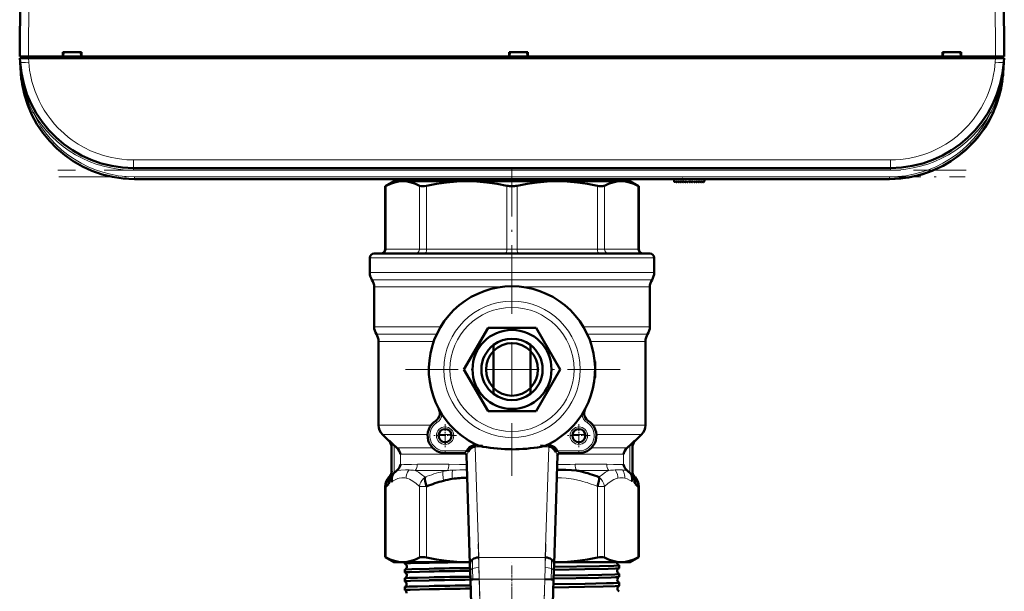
# Model space of a CAD drawing. Extents: x -1438 to 1837, y -1580 to 612.
# Tile 11 of 90: x 184 to 409, y -1447 to -1316. Entities that reach past the tile are written whole.
import ezdxf

# ---------------------------------------------------------------- set-up
doc = ezdxf.new("R2010")
doc.units = 0
doc.linetypes.add('DASHDOT', pattern=[18.5, 12, -3, 0.5, -3])

msp = doc.modelspace()

# ---------------------------------------------------------------- linework, layer by layer
at = {"color": 7, "lineweight": 50}
for p, q in [((184.29, -1324.61), (184.67, -1252.56)), ((408.91, -1252.56), (409.29, -1324.61)), ((184.32, -1325.01), (186.31, -1325.01)), ((184.38, -1325.93), (184.32, -1325.01)), ((184.59, -1324.61), (184.59, -1325.01)), ((184.59, -1324.61), (186.29, -1324.61)), ((186.29, -1324.61), (194.14, -1324.61)), ((407.27, -1325.01), (186.31, -1325.01)), ((194.14, -1324.61), (194.14, -1323.61)), ((194.14, -1323.61), (198.44, -1323.61)), ((194.14, -1324.61), (194.23, -1324.61)), ((194.19, -1324.61), (198.39, -1324.61)), ((194.29, -1323.61), (194.23, -1324.61)), ((194.23, -1324.61), (194.29, -1323.61)), ((198.35, -1324.61), (194.23, -1324.61)), ((198.29, -1323.61), (198.36, -1324.61)), ((198.36, -1324.61), (198.44, -1324.61)), ((198.44, -1323.61), (198.44, -1324.61)), ((198.44, -1324.61), (296.14, -1324.61)), ((296.14, -1324.61), (296.14, -1323.61)), ((296.14, -1323.61), (300.44, -1323.61)), ((296.14, -1324.61), (296.23, -1324.61)), ((296.19, -1324.61), (300.39, -1324.61)), ((296.29, -1323.61), (296.23, -1324.61)), ((296.23, -1324.61), (296.29, -1323.61)), ((300.35, -1324.61), (296.23, -1324.61)), ((300.29, -1323.61), (300.36, -1324.61)), ((300.36, -1324.61), (300.44, -1324.61)), ((300.44, -1323.61), (300.44, -1324.61)), ((300.44, -1324.61), (395.14, -1324.61)), ((395.14, -1324.61), (395.14, -1323.61)), ((395.14, -1323.61), (399.44, -1323.61)), ((395.14, -1324.61), (395.23, -1324.61)), ((395.19, -1324.61), (399.39, -1324.61)), ((395.29, -1323.61), (395.23, -1324.61)), ((395.29, -1323.61), (395.23, -1324.61)), ((399.35, -1324.61), (395.23, -1324.61)), ((399.29, -1323.61), (399.36, -1324.61)), ((399.36, -1324.61), (399.44, -1324.61)), ((399.44, -1323.61), (399.44, -1324.61)), ((399.44, -1324.61), (407.29, -1324.61)), ((407.27, -1325.01), (409.26, -1325.01)), ((407.29, -1324.61), (409.29, -1324.61)), ((407.3, -1324.61), (408.99, -1324.61)), ((408.99, -1325.01), (408.99, -1324.61)), ((409.26, -1325.01), (409.2, -1325.93)), ((184.56, -1328.43), (184.38, -1325.95)), ((409.2, -1325.93), (409.02, -1328.43)), ((407.41, -1335.79), (407.41, -1335.79)), ((407.41, -1335.79), (407.41, -1335.8)), ((406.13, -1338.65), (406.28, -1338.37)), ((406.13, -1338.65), (406.18, -1338.57)), ((399.22, -1347.01), (399.28, -1346.95)), ((399.22, -1347.01), (399.22, -1347)), ((399.36, -1346.89), (399.23, -1346.99)), ((399.42, -1346.84), (399.43, -1346.83)), ((400.8, -1345.65), (400.82, -1345.63)), ((383.26, -1350.11), (210.32, -1350.11)), ((383.09, -1352.61), (210.49, -1352.61)), ((212.89, -1352.61), (223.09, -1352.61)), ((223.09, -1352.61), (283.09, -1352.61)), ((269.79, -1353.11), (267.81, -1354.25)), ((268.04, -1354.14), (267.81, -1354.25)), ((267.81, -1354.25), (267.81, -1368.61)), ((271.85, -1353.11), (269.79, -1353.11)), ((286.46, -1353.11), (271.85, -1353.11)), ((272.64, -1352.8), (272.64, -1353.11)), ((283.09, -1352.61), (293.29, -1352.61)), ((296.79, -1353.11), (286.46, -1353.11)), ((307.12, -1353.11), (296.79, -1353.11)), ((321.74, -1353.11), (307.12, -1353.11)), ((323.79, -1353.11), (321.74, -1353.11)), ((323.79, -1353.11), (325.77, -1354.25)), ((325.77, -1354.25), (325.54, -1354.14)), ((325.77, -1354.25), (325.77, -1368.61)), ((333.84, -1353.2), (333.79, -1352.61)), ((334.01, -1353.26), (334.16, -1353.11)), ((334.16, -1353.11), (334.3, -1353.32)), ((334.46, -1353.33), (334.67, -1353.11)), ((334.67, -1353.11), (334.81, -1353.32)), ((334.97, -1353.33), (335.18, -1353.11)), ((335.18, -1353.11), (335.32, -1353.32)), ((335.48, -1353.33), (335.69, -1353.11)), ((335.69, -1353.11), (335.83, -1353.32)), ((336.2, -1353.11), (335.99, -1353.33)), ((336.34, -1353.32), (336.2, -1353.11)), ((336.71, -1353.11), (336.5, -1353.33)), ((336.85, -1353.32), (336.71, -1353.11)), ((337.22, -1353.11), (337.01, -1353.33)), ((337.36, -1353.32), (337.22, -1353.11)), ((337.73, -1353.11), (337.52, -1353.33)), ((337.87, -1353.32), (337.73, -1353.11)), ((338.24, -1353.11), (338.03, -1353.33)), ((338.38, -1353.32), (338.24, -1353.11)), ((338.75, -1353.11), (338.54, -1353.33)), ((338.89, -1353.32), (338.75, -1353.11)), ((339.26, -1353.11), (339.05, -1353.33)), ((339.4, -1353.32), (339.26, -1353.11)), ((339.77, -1353.11), (339.56, -1353.33)), ((339.91, -1353.32), (339.77, -1353.11)), ((340.28, -1353.11), (340.07, -1353.33)), ((340.42, -1353.31), (340.28, -1353.11)), ((340.75, -1353.11), (340.58, -1353.31)), ((340.79, -1352.61), (340.75, -1353.11)), ((296.79, -1369.61), (265.29, -1369.61)), ((328.29, -1369.61), (296.79, -1369.61)), ((264.29, -1370.61), (264.29, -1373.95)), ((329.29, -1370.61), (329.29, -1373.95)), ((265.29, -1377.27), (265.29, -1386.37)), ((328.29, -1377.27), (328.29, -1386.37)), ((285.82, -1396.11), (291.31, -1386.61)), ((291.31, -1386.61), (302.28, -1386.61)), ((302.28, -1386.61), (307.76, -1396.11)), ((266.29, -1389.69), (266.29, -1408.87)), ((327.29, -1389.69), (327.29, -1408.87)), ((292.59, -1390.51), (292.59, -1391.83)), ((292.59, -1391.83), (292.59, -1400.4)), ((300.99, -1391.83), (300.99, -1390.51)), ((300.99, -1400.4), (300.99, -1391.83)), ((315.79, -1394.61), (315.79, -1397.61)), ((291.31, -1405.61), (285.82, -1396.11)), ((307.76, -1396.11), (302.28, -1405.61)), ((292.59, -1400.4), (292.59, -1401.71)), ((300.99, -1401.71), (300.99, -1400.4)), ((280.08, -1405.15), (280.05, -1405.18)), ((302.28, -1405.61), (291.31, -1405.61)), ((313.53, -1405.18), (313.51, -1405.15)), ((280.3, -1406.32), (280.79, -1406.37)), ((313.29, -1406.32), (312.79, -1406.37)), ((268.71, -1412.53), (267.17, -1410.99)), ((269.89, -1413.46), (268.7, -1412.32)), ((324.89, -1412.32), (323.69, -1413.46)), ((324.88, -1412.53), (326.41, -1410.99)), ((269.29, -1413.73), (269.29, -1419.97)), ((285.88, -1415.23), (281.5, -1415.23)), ((286.82, -1414.94), (286.43, -1414.73)), ((288.36, -1413.76), (288.36, -1413.41)), ((305.22, -1413.41), (305.22, -1413.76)), ((307.15, -1414.73), (306.76, -1414.94)), ((312.08, -1415.23), (307.7, -1415.23)), ((324.29, -1413.73), (324.29, -1419.97)), ((286.37, -1415.71), (287.18, -1440.54)), ((306.4, -1440.54), (307.21, -1415.71)), ((269.89, -1419.76), (270.12, -1419.54)), ((270.12, -1419.54), (270.15, -1419.52)), ((271.29, -1417.88), (271.31, -1417.78)), ((307.1, -1419.06), (307.43, -1419.06)), ((322.27, -1417.78), (322.29, -1417.88)), ((323.44, -1419.52), (323.46, -1419.54)), ((323.46, -1419.54), (323.69, -1419.76)), ((268.71, -1420.69), (268.67, -1420.73)), ((268.71, -1420.7), (268.76, -1420.64)), ((268.76, -1420.64), (268.76, -1420.64)), ((269.26, -1420.37), (269.89, -1419.76)), ((323.69, -1419.76), (324.1, -1420.16)), ((324.1, -1420.16), (324.32, -1420.37)), ((324.35, -1420.57), (324.37, -1420.64)), ((324.82, -1420.64), (324.79, -1420.6)), ((324.82, -1420.64), (324.91, -1420.73)), ((267.81, -1422.83), (267.81, -1438.97)), ((325.77, -1422.83), (325.77, -1438.97)), ((267.81, -1438.97), (268.04, -1439.09)), ((269.79, -1440.11), (267.81, -1438.97)), ((323.79, -1440.11), (325.77, -1438.97)), ((325.54, -1439.09), (325.77, -1438.97)), ((269.79, -1440.11), (271.85, -1440.11)), ((271.85, -1440.11), (286.46, -1440.11)), ((272.33, -1440.48), (272.33, -1440.11)), ((272.33, -1442.49), (272.33, -1441.85)), ((286.46, -1440.11), (287.17, -1440.11)), ((287.18, -1440.54), (287.23, -1442.16)), ((287.23, -1442.16), (287.29, -1444.08)), ((306.29, -1444.08), (306.35, -1442.16)), ((306.35, -1442.16), (306.4, -1440.54)), ((306.42, -1440.11), (307.12, -1440.11)), ((307.12, -1440.11), (321.74, -1440.11)), ((321.25, -1441.48), (321.25, -1440.85)), ((321.74, -1440.11), (323.79, -1440.11)), ((272.33, -1444.51), (272.33, -1443.83)), ((287.87, -1444.06), (287.29, -1444.08)), ((287.29, -1444.08), (289.89, -1524.17)), ((289.29, -1444.01), (287.87, -1444.06)), ((303.69, -1524.17), (306.29, -1444.08)), ((304.29, -1444.01), (305.71, -1444.06)), ((305.71, -1444.06), (306.29, -1444.08)), ((321.25, -1443.5), (321.25, -1442.84)), ((272.33, -1446.53), (272.33, -1445.81)), ((272.34, -1446.54), (272.33, -1446.53)), ((321.25, -1445.52), (321.25, -1444.82))]:
    msp.add_line(p, q, dxfattribs=at)
at = {"color": 7, "lineweight": 18}
for p, q in [((186.67, -1252.56), (186.29, -1324.61)), ((406.91, -1252.56), (407.29, -1324.61)), ((186.29, -1325.01), (186.29, -1324.61)), ((186.31, -1325.01), (186.38, -1325.93)), ((407.2, -1325.93), (407.27, -1325.01)), ((407.3, -1324.61), (407.3, -1325.01)), ((409.2, -1325.98), (409.2, -1325.93)), ((187.06, -1337.52), (186.92, -1337.58)), ((187.38, -1337.37), (187.06, -1337.52)), ((406.21, -1337.37), (406.53, -1337.52)), ((406.53, -1337.52), (406.66, -1337.58)), ((210.32, -1348.25), (383.26, -1348.25)), ((210.32, -1348.25), (210.32, -1350.11)), ((383.26, -1348.25), (383.26, -1350.11)), ((210.32, -1350.61), (210.32, -1350.11)), ((383.26, -1350.61), (210.32, -1350.61)), ((210.49, -1352.11), (383.09, -1352.11)), ((210.49, -1352.61), (210.49, -1352.11)), ((383.09, -1352.11), (383.09, -1352.61)), ((383.26, -1350.61), (383.26, -1350.11)), ((268.04, -1368.61), (268.04, -1354.14)), ((275.65, -1368.61), (275.65, -1354.14)), ((277.27, -1368.61), (277.27, -1354.14)), ((295.64, -1368.61), (295.64, -1354.14)), ((297.94, -1368.61), (297.94, -1354.14)), ((316.31, -1368.61), (316.31, -1354.14)), ((317.93, -1368.61), (317.93, -1354.14)), ((325.54, -1368.61), (325.54, -1354.14)), ((335.86, -1353.34), (335.8, -1352.61)), ((268.04, -1368.61), (267.81, -1368.61)), ((268.04, -1368.61), (275.65, -1368.61)), ((277.27, -1368.61), (275.65, -1368.61)), ((277.27, -1368.61), (295.64, -1368.61)), ((297.94, -1368.61), (295.64, -1368.61)), ((297.94, -1368.61), (316.31, -1368.61)), ((317.93, -1368.61), (316.31, -1368.61)), ((317.93, -1368.61), (325.54, -1368.61)), ((325.77, -1368.61), (325.54, -1368.61)), ((296.79, -1370.61), (264.29, -1370.61)), ((329.29, -1370.61), (296.79, -1370.61)), ((296.79, -1373.95), (264.29, -1373.95)), ((329.29, -1373.95), (296.79, -1373.95)), ((296.79, -1375.61), (264.79, -1375.61)), ((328.79, -1375.61), (296.79, -1375.61)), ((294.35, -1377.27), (265.29, -1377.27)), ((328.29, -1377.27), (299.24, -1377.27)), ((280.48, -1386.37), (265.29, -1386.37)), ((279.6, -1388.03), (265.79, -1388.03)), ((328.29, -1386.37), (313.1, -1386.37)), ((327.79, -1388.03), (313.99, -1388.03)), ((278.91, -1389.69), (266.29, -1389.69)), ((327.29, -1389.69), (314.67, -1389.69)), ((315.73, -1394.61), (315.79, -1394.61)), ((315.79, -1397.61), (315.73, -1397.61)), ((279.37, -1407.85), (279.64, -1408.27)), ((314.21, -1407.85), (313.95, -1408.27)), ((278.27, -1408.87), (266.29, -1408.87)), ((327.29, -1408.87), (315.31, -1408.87)), ((277.51, -1410.99), (267.17, -1410.99)), ((268.7, -1412.47), (268.7, -1412.32)), ((268.71, -1412.53), (268.7, -1412.47)), ((282.98, -1410.99), (280.02, -1410.99)), ((313.56, -1410.99), (310.6, -1410.99)), ((326.41, -1410.99), (316.07, -1410.99)), ((324.89, -1412.32), (324.88, -1412.53)), ((269.89, -1419.76), (269.89, -1413.46)), ((278.64, -1414.03), (270.5, -1414.03)), ((281.5, -1415.23), (281.5, -1414.73)), ((286.43, -1414.73), (281.5, -1414.73)), ((288.36, -1413.41), (288.92, -1413.41)), ((288.36, -1413.76), (289.18, -1439.06)), ((288.36, -1413.76), (290.15, -1413.76)), ((303.43, -1413.76), (305.22, -1413.76)), ((304.4, -1439.06), (305.22, -1413.76)), ((304.66, -1413.41), (305.22, -1413.41)), ((312.08, -1414.73), (307.15, -1414.73)), ((312.08, -1415.23), (312.08, -1414.73)), ((323.08, -1414.03), (314.94, -1414.03)), ((323.69, -1413.46), (323.69, -1419.76)), ((286.28, -1415.44), (271.31, -1415.44)), ((271.31, -1417.78), (271.31, -1415.44)), ((322.27, -1415.44), (307.3, -1415.44)), ((322.27, -1415.44), (322.27, -1417.78)), ((270.72, -1419.2), (270.5, -1419.2)), ((282.05, -1419.2), (274.67, -1419.2)), ((282.37, -1417.78), (275.16, -1417.78)), ((318.43, -1417.78), (311.21, -1417.78)), ((318.91, -1419.2), (311.54, -1419.2)), ((323.08, -1419.2), (322.86, -1419.2)), ((268.71, -1420.7), (268.75, -1420.65)), ((268.83, -1420.62), (268.84, -1420.61)), ((324.32, -1421.64), (324.34, -1421.62)), ((324.35, -1420.57), (324.38, -1420.64)), ((324.74, -1420.61), (324.75, -1420.62)), ((267.81, -1422.83), (268.04, -1422.83)), ((268.04, -1422.83), (268.04, -1439.09)), ((275.65, -1422.83), (277.27, -1422.83)), ((275.65, -1422.83), (275.65, -1439.09)), ((277.27, -1422.83), (277.27, -1439.09)), ((316.31, -1422.83), (316.31, -1439.09)), ((316.31, -1422.83), (317.93, -1422.83)), ((317.93, -1422.83), (317.93, -1439.09)), ((325.54, -1422.83), (325.54, -1439.09)), ((325.54, -1422.83), (325.77, -1422.83)), ((287.74, -1439.52), (287.8, -1441.6)), ((289.18, -1439.06), (304.4, -1439.06)), ((289.18, -1439.06), (289.23, -1441.33)), ((304.35, -1441.33), (304.4, -1439.06)), ((305.84, -1439.52), (305.78, -1441.6)), ((287.8, -1441.6), (287.87, -1444.06)), ((289.23, -1441.33), (289.29, -1444.01)), ((304.29, -1444.01), (304.35, -1441.33)), ((305.78, -1441.6), (305.71, -1444.06)), ((289.29, -1444.01), (291.89, -1524.11)), ((289.29, -1444.01), (304.29, -1444.01)), ((301.69, -1524.11), (304.29, -1444.01))]:
    msp.add_line(p, q, dxfattribs=at)
at = {"color": 7, "linetype": 'DASHDOT', "lineweight": 18, "ltscale": 0.012015}
for p, q in [((186.28, -1324.57), (186.28, -1325.05)), ((407.3, -1324.57), (407.3, -1325.05))]:
    msp.add_line(p, q, dxfattribs=at)
at = {"color": 7, "linetype": 'DASHDOT', "lineweight": 18}
for p, q in [((400.56, -1350.61), (193.02, -1350.61)), ((193.23, -1352.11), (400.35, -1352.11)), ((296.79, -1379.71), (296.79, -1350.42)), ((296.79, -1371.41), (296.79, -1420.81)), ((321.49, -1396.11), (272.09, -1396.11)), ((289.03, -1435.95), (292.15, -1532.17)), ((301.43, -1532.17), (304.55, -1435.95)), ((296.79, -1513.38), (296.79, -1440.74))]:
    msp.add_line(p, q, dxfattribs=at)
at = {"color": 7, "linetype": 'DASHDOT', "lineweight": 18, "ltscale": 0.028006}
msp.add_line((335.87, -1353.46), (335.78, -1352.35), dxfattribs=at)
at = {"color": 7, "linetype": 'DASHDOT', "lineweight": 18, "ltscale": 0.129999}
for p, q in [((281.5, -1408.63), (281.5, -1413.83)), ((312.08, -1408.63), (312.08, -1413.83)), ((314.68, -1411.23), (309.48, -1411.23))]:
    msp.add_line(p, q, dxfattribs=at)
at = {"color": 7, "linetype": 'DASHDOT', "lineweight": 18, "ltscale": 0.13}
msp.add_line((284.1, -1411.23), (278.9, -1411.23), dxfattribs=at)
at = {"color": 7, "linetype": 'DASHDOT', "lineweight": 18, "ltscale": 0.14782}
for p, q in [((286.92, -1414.73), (281.01, -1414.73)), ((312.57, -1414.73), (306.66, -1414.73))]:
    msp.add_line(p, q, dxfattribs=at)
at = {"color": 7, "linetype": 'DASHDOT', "lineweight": 18, "ltscale": 0.053854}
for p, q in [((288.18, -1413.41), (290.33, -1413.41)), ((303.25, -1413.41), (305.4, -1413.41))]:
    msp.add_line(p, q, dxfattribs=at)
at = {"color": 7, "linetype": 'DASHDOT', "lineweight": 18, "ltscale": 0.000186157}
msp.add_line((296.79, -1440.11), (296.79, -1440.11), dxfattribs=at)
at = {"color": 7, "linetype": 'DASHDOT', "lineweight": 18, "ltscale": 0.042889}
msp.add_line((296.79, -1442.42), (296.79, -1440.7), dxfattribs=at)
at = {"color": 7, "linetype": 'DASHDOT', "lineweight": 18, "ltscale": 0.456761}
msp.add_line((287.66, -1444.01), (305.93, -1444.01), dxfattribs=at)
at = {"color": 7, "linetype": 'DASHDOT', "lineweight": 18, "ltscale": 0.043887}
msp.add_line((296.79, -1444.44), (296.79, -1442.68), dxfattribs=at)
at = {"color": 7, "linetype": 'DASHDOT', "lineweight": 18, "ltscale": 0.045032}
msp.add_line((296.79, -1446.46), (296.79, -1444.66), dxfattribs=at)
at = {"color": 7, "lineweight": 18}
for points in [[(210.32, -1348.25), (208.77, -1348.2), (207.66, -1348.1), (206.53, -1347.95), (205, -1347.65), (203.45, -1347.25), (201.95, -1346.74), (200.48, -1346.14), (199.04, -1345.44), (197.64, -1344.63), (196.31, -1343.74), (195.36, -1343.02), (194.44, -1342.24), (193.02, -1340.89), (192.25, -1340.05), (191.23, -1338.8), (190.54, -1337.84), (189.89, -1336.85), (189.29, -1335.82), (188.74, -1334.77), (188.25, -1333.68), (187.81, -1332.58), (187.43, -1331.47), (187.1, -1330.34), (186.75, -1328.8), (186.57, -1327.73), (186.38, -1325.93)], [(383.26, -1348.25), (384.4, -1348.23), (385.57, -1348.14), (387.29, -1347.91), (389.04, -1347.55), (390.89, -1347.01), (391.82, -1346.68), (392.74, -1346.3), (393.65, -1345.89), (394.55, -1345.43), (395.9, -1344.65), (397.22, -1343.78), (398.49, -1342.8), (399.83, -1341.61), (401.09, -1340.32), (402.24, -1338.95), (403.27, -1337.5), (403.98, -1336.36), (404.62, -1335.2), (405.19, -1334.01), (405.57, -1333.11), (405.91, -1332.2), (406.27, -1331.06), (406.58, -1329.93), (406.83, -1328.77), (407.02, -1327.63), (407.2, -1325.93)], [(285.88, -1415.23), (285.89, -1415.23), (285.89, -1415.22), (285.93, -1415.19), (286.43, -1414.73)], [(286.82, -1414.94), (286.53, -1415.51), (286.44, -1415.68), (286.41, -1415.73), (286.39, -1415.75), (286.39, -1415.75), (286.39, -1415.75), (286.39, -1415.75), (286.38, -1415.74)], [(307.15, -1414.73), (307.63, -1415.17), (307.68, -1415.22), (307.69, -1415.23), (307.7, -1415.23)], [(269.47, -1421.65), (269.45, -1421.3), (269.48, -1420.94), (269.55, -1420.61), (269.66, -1420.29), (269.86, -1419.89), (270.12, -1419.54)], [(270.72, -1419.2), (271.4, -1419.09), (272.44, -1419.06), (272.63, -1419.06)], [(271.31, -1417.78), (272.05, -1417.83), (273.84, -1417.82), (275.16, -1417.78)], [(273.26, -1419.07), (272.94, -1419.58), (272.72, -1420.15), (272.64, -1420.54), (272.6, -1420.94)], [(274.67, -1419.2), (275.39, -1419.58), (276.14, -1420.08), (276.92, -1420.71)], [(281.02, -1419.42), (280.99, -1420.08), (281.03, -1420.82), (281.12, -1421.54)], [(282.37, -1417.78), (284.77, -1417.83), (286.44, -1417.85)], [(283.18, -1419.13), (283.11, -1419.77), (283.1, -1420.46), (283.15, -1421.12)], [(307.14, -1417.85), (310.05, -1417.8), (311.21, -1417.78)], [(316.66, -1420.71), (317.44, -1420.08), (318.19, -1419.58), (318.91, -1419.2)], [(318.43, -1417.78), (319.99, -1417.83), (321.97, -1417.8), (322.27, -1417.78)], [(320.34, -1419.07), (320.66, -1419.58), (320.88, -1420.14), (320.96, -1420.54), (321, -1420.93)], [(322.02, -1419.08), (322.31, -1419.59), (322.49, -1420.16), (322.55, -1420.55), (322.57, -1420.95)], [(323.46, -1419.54), (323.78, -1419.99), (324, -1420.5), (324.11, -1421.07), (324.12, -1421.65)], [(324.29, -1419.43), (324.36, -1419.91), (324.52, -1420.29), (324.74, -1420.61)], [(268.64, -1422.28), (268.9, -1422), (269.19, -1421.49)], [(269.21, -1420.64), (269.21, -1420.63), (269.21, -1420.63), (269.22, -1420.63), (269.22, -1420.63), (269.22, -1420.64)], [(269.47, -1421.65), (270.07, -1421.3), (270.71, -1421.04), (271.03, -1420.95), (271.65, -1420.86), (272.28, -1420.88), (272.6, -1420.94)], [(272.6, -1420.94), (273.01, -1421.05), (273.4, -1421.2), (274.16, -1421.61), (274.92, -1422.17), (275.65, -1422.83)], [(275.65, -1422.83), (275.76, -1422.35), (275.95, -1421.89), (276.21, -1421.45), (276.54, -1421.05), (276.92, -1420.71)], [(307.04, -1420.85), (308.1, -1420.88), (309.2, -1420.96), (310.88, -1421.2), (312.51, -1421.55)], [(317.93, -1422.83), (318.69, -1422.14), (319.44, -1421.6), (320.04, -1421.26), (320.69, -1421.01), (321, -1420.93)], [(322.57, -1420.95), (323.13, -1421.13), (323.67, -1421.38), (324.12, -1421.65)], [(324.12, -1421.65), (324.2, -1421.68), (324.3, -1421.66), (324.32, -1421.64)], [(324.37, -1420.64), (324.37, -1420.63), (324.37, -1420.63), (324.37, -1420.64), (324.38, -1420.64), (324.38, -1420.64)], [(324.38, -1420.64), (324.38, -1420.64), (324.4, -1420.64), (324.44, -1420.65), (324.53, -1420.65), (324.64, -1420.63)], [(324.39, -1421.49), (324.62, -1421.92), (324.9, -1422.23), (324.94, -1422.28)], [(287.23, -1442.16), (287.27, -1442.02), (287.37, -1441.88), (287.55, -1441.73), (287.8, -1441.6)], [(287.8, -1441.6), (288.13, -1441.49), (288.49, -1441.41), (289.23, -1441.33)], [(305.78, -1441.6), (305.45, -1441.49), (305.09, -1441.41), (304.35, -1441.33)], [(306.35, -1442.16), (306.32, -1442.02), (306.21, -1441.88), (306.03, -1441.73), (305.78, -1441.6)]]:
    msp.add_lwpolyline(points, dxfattribs=at)
at = {"color": 7, "lineweight": 50}
for points in [[(271.85, -1353.11), (270.89, -1353.18), (269.93, -1353.38), (268.99, -1353.7), (268.04, -1354.14)], [(275.65, -1354.14), (274.71, -1353.7), (273.76, -1353.38), (272.8, -1353.18), (271.85, -1353.11)], [(276.65, -1352.61), (273.42, -1352.72), (272.78, -1352.77), (272.66, -1352.79)], [(277.27, -1354.14), (276.78, -1354.22), (276.32, -1354.25), (276, -1354.24), (275.65, -1354.14)], [(286.46, -1353.11), (284.15, -1353.18), (281.84, -1353.38), (279.55, -1353.7), (277.27, -1354.14)], [(315.52, -1352.61), (305.7, -1352.77), (290.78, -1352.97), (281.36, -1353.11)], [(295.64, -1354.14), (293.37, -1353.7), (291.07, -1353.38), (288.77, -1353.18), (286.46, -1353.11)], [(307.12, -1353.11), (304.81, -1353.18), (302.51, -1353.38), (300.22, -1353.7), (297.94, -1354.14)], [(316.31, -1354.14), (314.03, -1353.7), (311.74, -1353.38), (309.43, -1353.18), (307.12, -1353.11)], [(317.93, -1354.14), (317.76, -1354.2), (317.55, -1354.24), (317.17, -1354.25), (316.73, -1354.21), (316.31, -1354.14)], [(321.74, -1353.11), (320.78, -1353.18), (319.82, -1353.38), (318.87, -1353.7), (317.93, -1354.14)], [(325.54, -1354.14), (324.6, -1353.7), (323.65, -1353.38), (322.69, -1353.18), (321.74, -1353.11)], [(268.7, -1412.32), (268.96, -1412.64), (269.15, -1413.02), (269.26, -1413.42), (269.29, -1413.73)], [(324.89, -1412.32), (324.62, -1412.64), (324.43, -1413.02), (324.32, -1413.42), (324.29, -1413.73)], [(288.36, -1413.41), (287.92, -1413.46), (287.5, -1413.62), (287.11, -1413.89), (286.74, -1414.27), (286.43, -1414.73)], [(288.36, -1413.76), (288, -1413.81), (287.67, -1413.96), (287.26, -1414.29), (286.94, -1414.72), (286.82, -1414.94)], [(290.15, -1413.76), (289.65, -1413.65), (289.16, -1413.5), (288.92, -1413.41)], [(304.66, -1413.41), (304.34, -1413.53), (303.68, -1413.71), (303.43, -1413.76)], [(307.15, -1414.73), (306.85, -1414.27), (306.48, -1413.89), (306.06, -1413.61), (305.65, -1413.46), (305.22, -1413.41)], [(306.76, -1414.94), (306.46, -1414.45), (306.07, -1414.06), (305.74, -1413.87), (305.38, -1413.77), (305.22, -1413.76)], [(307.2, -1415.74), (307.2, -1415.75), (307.19, -1415.75), (307.19, -1415.75), (307.19, -1415.74), (307.18, -1415.74), (307.16, -1415.7), (307.05, -1415.51)], [(269.29, -1419.43), (269.25, -1419.79), (269.13, -1420.16), (268.93, -1420.5), (268.84, -1420.61)], [(307.43, -1419.06), (309.13, -1419.08), (310.37, -1419.12), (311.54, -1419.2)], [(268.94, -1420.63), (268.72, -1421.18), (268.62, -1421.76), (268.64, -1422.28)], [(269.19, -1421.49), (269.28, -1421.64), (269.33, -1421.68), (269.37, -1421.69), (269.4, -1421.68), (269.47, -1421.65)], [(324.94, -1422.28), (324.95, -1421.68), (324.84, -1421.09), (324.64, -1420.63)], [(324.82, -1420.65), (324.84, -1420.67), (324.84, -1420.67), (324.83, -1420.66), (324.82, -1420.64)], [(325.54, -1422.83), (325.57, -1422.37), (325.52, -1421.91), (325.38, -1421.46), (325.18, -1421.07), (324.91, -1420.73)], [(268.04, -1439.09), (268.98, -1439.53), (269.93, -1439.85), (270.89, -1440.05), (271.85, -1440.11)], [(271.85, -1440.11), (272.8, -1440.05), (273.76, -1439.85), (274.71, -1439.53), (275.65, -1439.09)], [(275.65, -1439.09), (275.82, -1439.02), (276.04, -1438.99), (276.42, -1438.97), (276.85, -1439.01), (277.27, -1439.09)], [(277.27, -1439.09), (279.55, -1439.53), (281.84, -1439.85), (284.15, -1440.05), (286.46, -1440.11)], [(307.12, -1440.11), (309.44, -1440.05), (311.74, -1439.85), (314.03, -1439.53), (316.31, -1439.09)], [(316.31, -1439.09), (316.8, -1439), (317.26, -1438.97), (317.58, -1438.99), (317.93, -1439.09)], [(317.93, -1439.09), (318.87, -1439.53), (319.82, -1439.85), (320.78, -1440.05), (321.74, -1440.11)], [(321.74, -1440.11), (322.69, -1440.05), (323.65, -1439.85), (324.6, -1439.53), (325.54, -1439.09)], [(272.33, -1440.48), (272.33, -1440.48), (272.33, -1440.47), (272.34, -1440.47), (272.35, -1440.46), (272.48, -1440.44), (273.62, -1440.37), (277.84, -1440.26)], [(272.34, -1441.84), (272.39, -1441.82), (272.57, -1441.8), (273.91, -1441.73), (277.84, -1441.63)], [(306.36, -1441.86), (313.45, -1441.75), (318.78, -1441.63), (320.43, -1441.57), (321.12, -1441.52), (321.22, -1441.5), (321.24, -1441.49)], [(306.38, -1441.22), (316.78, -1441.05), (320.05, -1440.95), (320.87, -1440.91), (321.21, -1440.87), (321.24, -1440.86), (321.25, -1440.86), (321.25, -1440.86), (321.25, -1440.86), (321.25, -1440.85)], [(272.33, -1442.49), (272.33, -1442.49), (272.33, -1442.49), (272.34, -1442.49), (272.34, -1442.48), (272.38, -1442.47), (272.72, -1442.44), (273.4, -1442.4), (275.65, -1442.32), (277.84, -1442.27)], [(272.33, -1444.51), (272.33, -1444.51), (272.33, -1444.51), (272.34, -1444.51), (272.35, -1444.5), (272.48, -1444.48), (273.6, -1444.41), (277.84, -1444.29)], [(272.34, -1443.82), (272.35, -1443.82), (272.4, -1443.8), (272.73, -1443.77), (273.32, -1443.74), (275.16, -1443.68), (277.84, -1443.61)], [(306.29, -1443.88), (316.53, -1443.71), (319.44, -1443.63), (320.43, -1443.59), (321.12, -1443.54), (321.22, -1443.52), (321.24, -1443.51)], [(306.32, -1443.21), (314.16, -1443.08), (317.31, -1443.02), (320.29, -1442.93), (321.09, -1442.87), (321.23, -1442.85), (321.24, -1442.84), (321.25, -1442.84), (321.25, -1442.84), (321.25, -1442.84)], [(272.33, -1446.53), (272.33, -1446.53), (272.33, -1446.53), (272.34, -1446.53), (272.35, -1446.52), (272.51, -1446.49), (273.53, -1446.43), (277.84, -1446.31)], [(272.34, -1445.8), (272.35, -1445.8), (272.4, -1445.79), (272.72, -1445.75), (273.3, -1445.72), (275.16, -1445.66), (277.84, -1445.59)], [(306.23, -1445.9), (313.38, -1445.79), (317.59, -1445.7), (320.36, -1445.61), (321.06, -1445.56), (321.21, -1445.54), (321.24, -1445.53)], [(306.25, -1445.19), (313.5, -1445.08), (318.35, -1444.97), (320, -1444.92), (321.11, -1444.85), (321.23, -1444.83), (321.25, -1444.83), (321.25, -1444.82), (321.25, -1444.82), (321.25, -1444.82)]]:
    msp.add_lwpolyline(points, dxfattribs=at)
at = {"color": 7, "lineweight": 18}
for centre, radius in [((296.79, -1396.11), 15.59), ((296.79, -1396.11), 14.17), ((281.5, -1411.23), 2), ((312.08, -1411.23), 2)]:
    msp.add_circle(centre, radius, dxfattribs=at)
at = {"color": 7, "lineweight": 50}
for centre, radius in [((296.79, -1396.11), 9.03), ((281.5, -1411.23), 1.5), ((312.08, -1411.23), 1.5)]:
    msp.add_circle(centre, radius, dxfattribs=at)
for centre, radius, start, end in [((210.32, -1324.11), 26, 184, 270), ((383.26, -1324.11), 26, 270, 356), ((210.49, -1326.61), 26, 184, 270), ((210.8, -1326.58), 26.31, 184.0161, 187.4848), ((383.09, -1326.61), 26, 270, 356), ((382.78, -1326.58), 26.31, 352.5155, 355.9841), ((210.57, -1326.6), 26.07, 187.8483, 193.0826), ((383.01, -1326.6), 26.08, 346.9169, 352.1515), ((383.09, -1326.61), 26, 270, 344.3815), ((383.13, -1326.63), 25.95, 332.4099, 334.5584), ((383.13, -1326.63), 25.95, 332.4099, 334.5584), ((383.09, -1326.61), 26, 313.5793, 331.8315), ((383.37, -1326.92), 25.58, 311.6184, 312.943), ((272.66, -1352.81), 0.0187, 97.8313, 154.5721), ((272.39, -1352.12), 0.724, 291.4899, 316.8568), ((296.77, -1348.77), 5.48, 258.0896, 270.1696), ((296.81, -1348.77), 5.48, 269.8304, 281.9104), ((321.19, -1353.1), 0.745, 138.9157, 180.8033), ((333.94, -1353.19), 0.1, 185, 315), ((334.38, -1353.26), 0.1, 215, 315), ((334.89, -1353.26), 0.1, 215, 315), ((335.4, -1353.26), 0.1, 215, 315), ((335.91, -1353.26), 0.1, 215, 315), ((336.42, -1353.26), 0.1, 215, 315), ((336.93, -1353.26), 0.1, 215, 315), ((337.44, -1353.26), 0.1, 215, 315), ((337.96, -1353.26), 0.1, 215, 315), ((338.47, -1353.26), 0.1, 215, 315), ((338.98, -1353.26), 0.1, 215, 315), ((339.49, -1353.26), 0.1, 215, 315), ((340, -1353.26), 0.1, 215, 315), ((340.5, -1353.25), 0.1, 215, 319.585), ((265.29, -1370.61), 1, 90, 180), ((266.81, -1368.61), 1, 270, 360), ((326.77, -1368.61), 1, 180, 270), ((328.29, -1370.61), 1, 360, 90), ((267.29, -1373.95), 3, 180, 213.5573), ((326.29, -1373.95), 3, 326.4427, 360), ((262.29, -1377.27), 3, 0, 33.5573), ((331.29, -1377.27), 3, 146.4427, 180), ((296.79, -1396.11), 19, 331.6157, 208.3843), ((268.29, -1386.37), 3, 180, 213.5573), ((263.29, -1389.69), 3, 360, 33.5573), ((330.29, -1389.69), 3, 146.4427, 180), ((325.29, -1386.37), 3, 326.4427, 360), ((296.79, -1396.11), 7, 53.1301, 126.8699), ((296.79, -1396.11), 6, 45.573, 134.427), ((296.79, -1396.11), 7, 126.8699, 233.1301), ((296.79, -1396.11), 5.92, 135.2156, 224.7844), ((296.79, -1396.11), 7, 306.8699, 53.1301), ((296.79, -1396.11), 5.92, 315.2156, 44.7844), ((314.29, -1394.61), 1.5, 0, 22.414), ((314.29, -1397.61), 1.5, 337.5863, 360), ((296.79, -1396.11), 6, 225.573, 314.427), ((296.79, -1396.11), 7, 233.1301, 306.8699), ((278.3, -1406.15), 2, 2.2103, 29.2301), ((296.79, -1396.11), 19, 208.3843, 245.5264), ((277.93, -1406.14), 2.37, 355.6677, 1.6398), ((296.79, -1396.11), 19, 294.4736, 331.6157), ((315.3, -1406.15), 2.02, 175.0865, 184.9697), ((315.31, -1406.15), 2.03, 175.291, 184.9605), ((315.28, -1406.15), 2, 156.0038, 175.0421), ((315.04, -1406.02), 1.73, 150.5425, 156.6087), ((281.5, -1411.23), 4, 122.2156, 270), ((278.3, -1406.15), 2, 302.2156, 355.1267), ((312.08, -1411.23), 4, 270, 57.7844), ((315.28, -1406.15), 2, 184.8733, 237.7844), ((269.29, -1408.87), 3, 180, 225), ((324.29, -1408.87), 3, 315, 0), ((267.19, -1413.98), 2.1, 1.1389, 43.8616), ((326.39, -1413.98), 2.1, 136.1331, 178.8607), ((285.72, -1396.94), 22.88, 226.2262, 228.3152), ((268.8, -1415.95), 2.56, 11.3857, 48.536), ((285.87, -1415.73), 0.5, 1.8565, 90), ((296.82, -1377.33), 37.03, 259.6349, 269.9618), ((296.77, -1377.34), 37.03, 270.0379, 280.3656), ((307.7, -1415.73), 0.5, 90.0587, 181.56), ((307.72, -1415.75), 0.52, 98.2764, 133.2489), ((307.71, -1415.73), 0.5, 90, 97.6664), ((324.78, -1415.95), 2.56, 131.464, 168.6143), ((307.87, -1396.94), 22.88, 311.6848, 313.7738), ((307.14, -1415.71), 0.0706, 332.5513, 357.3878), ((307.73, -1415.74), 0.523, 148.6671, 174.8417), ((307.71, -1415.73), 0.5, 175.7393, 178.1435), ((307.71, -1415.73), 0.5, 134.0717, 148.3263), ((267.19, -1419.24), 2.11, 318.0189, 358.8385), ((283.46, -1433.81), 19.53, 131.584, 132.9905), ((268.8, -1417.27), 2.57, 311.5104, 346.3475), ((306.4, -1445.52), 26.82, 76.5957, 78.9593), ((305.49, -1448.96), 30.38, 68.4278, 76.4332), ((324.78, -1417.27), 2.57, 193.6524, 228.4897), ((310.12, -1433.81), 19.53, 47.0095, 48.416), ((326.39, -1419.25), 2.1, 181.0109, 221.69), ((270.81, -1422.83), 3, 135.0004, 179.9897), ((268.92, -1420.89), 0.285, 107.7309, 136.0957), ((267.22, -1419.27), 2.06, 319.7098, 333.3348), ((268.85, -1420.78), 0.171, 59.6827, 94.5427), ((267.14, -1419.22), 2.16, 333.1914, 338.6799), ((272.08, -1421.15), 2.91, 169.9603, 186.7061), ((264.72, -1419.83), 4.57, 349.7149, 353.2146), ((266.96, -1419.97), 2.33, 350.2761, 0.0272), ((288.04, -1448.49), 27.82, 104.4007, 112.7693), ((286.82, -1443.94), 23.11, 99.1239, 104.2603), ((286.47, -1441.71), 20.85, 89.7988, 99.1526), ((326.62, -1419.97), 2.33, 179.975, 189.7196), ((328.37, -1419.89), 4.07, 186.7444, 189.6518), ((321.54, -1421.15), 2.87, 353.1879, 10.1588), ((326.44, -1419.22), 2.16, 201.3201, 206.8087), ((326.32, -1419.3), 2.01, 206.5227, 223.9353), ((324.73, -1420.78), 0.17, 85.4868, 120.384), ((322.77, -1422.83), 3, 0.0103, 44.9996), ((275.84, -1430.61), 11.01, 130.8684, 135.1031), ((317.74, -1430.61), 11.01, 44.8969, 49.1316), ((272.34, -1440.47), 0.0145, 200.782, 258.3328), ((272.34, -1441.85), 0.0142, 101.5103, 159.0663), ((272.03, -1441.16), 0.742, 352.6733, 65.3932), ((272.04, -1441.16), 0.74, 294.5024, 352.9409), ((306.17, -2885.08), 1445.1, 90.78367, 91.12338), ((307.72, -2999.4), 1558.06, 90.75421, 91.09892), ((307.8, -2980.03), 1538.05, 90.76642, 91.11638), ((286.46, -1400.2), 39.91, 270, 271.0149), ((307.12, -1400.2), 39.91, 268.9853, 269.9999), ((321.54, -1440.16), 0.746, 176.3135, 183.7802), ((321.53, -1440.16), 0.74, 183.6304, 246.8494), ((321.57, -1442.16), 0.742, 115.9765, 183.8979), ((321.57, -1442.16), 0.741, 183.6634, 244.0841), ((321.24, -1440.86), 0.0158, 22.882, 80.3359), ((321.24, -1441.48), 0.0132, 283.6255, 341.0246), ((272.34, -1442.49), 0.0119, 196.8948, 254.3208), ((272.34, -1443.83), 0.0116, 105.5576, 162.9629), ((272, -1443.16), 0.743, 352.6969, 62.572), ((272, -1443.16), 0.741, 297.3526, 352.8988), ((307.9, -3013.85), 1570.53, 90.75238, 91.0967), ((307.89, -2984.61), 1540.62, 90.76574, 91.11756), ((321.6, -1444.16), 0.742, 118.8606, 183.8746), ((321.6, -1444.16), 0.742, 183.6938, 241.1753), ((321.24, -1442.84), 0.0127, 18.7319, 76.3304), ((321.24, -1443.5), 0.011, 287.7801, 344.8173), ((272.34, -1444.51), 0.0102, 193.6686, 250.1709), ((272.34, -1445.81), 0.0098, 109.8066, 166.2686), ((271.96, -1445.16), 0.743, 352.7121, 59.6357), ((271.96, -1445.16), 0.742, 300.3006, 352.87), ((271.93, -1447.16), 0.744, 352.7338, 56.57), ((308.01, -3025.39), 1580.08, 90.74976, 91.09432), ((308.06, -2995.6), 1549.58, 90.76535, 91.11755), ((321.64, -1446.16), 0.743, 121.8709, 183.8615), ((321.64, -1446.16), 0.743, 183.7187, 238.1576), ((321.24, -1444.82), 0.0106, 15.3321, 72.4338), ((321.24, -1445.52), 0.00945, 292.0189, 347.7772)]:
    msp.add_arc(centre, radius, start, end, dxfattribs=at)
at = {"color": 7, "lineweight": 18}
for centre, radius, start, end in [((235.52, -1322.35), 51.26, 184.0395, 186.8532), ((358.06, -1322.35), 51.26, 353.1467, 355.997), ((210.44, -1325.37), 26, 186.8416, 207.501), ((383.14, -1325.37), 26, 332.501, 353.1573), ((210.32, -1324.11), 26.5, 210.0262, 270), ((210.49, -1326.61), 25.5, 204.9597, 270), ((383.09, -1326.61), 25.5, 270, 335.0403), ((383.26, -1324.11), 26.5, 270, 329.9738), ((281.5, -1411.23), 3.5, 122.2156, 270), ((278.3, -1406.15), 2.5, 302.2156, 355.1267), ((312.08, -1411.23), 3.5, 270, 57.7844), ((315.28, -1406.15), 2.5, 184.8733, 237.7844), ((267.2, -1413.93), 2.09, 1.1183, 44.0989), ((285.88, -1415.73), 0.5, 358.44, 89.9413), ((329.53, -1403.53), 25.47, 206.6199, 208.0507), ((286.44, -1415.71), 0.0702, 182.5491, 207.5322), ((267.34, -1419.52), 1.95, 324.9785, 359.4035), ((273.28, -1424.45), 5.84, 116.0153, 122.4938), ((272.41, -1438.98), 19.92, 87.5588, 89.38), ((272.68, -1433.64), 14.58, 82.1675, 87.7251), ((288.07, -1448.91), 30.32, 103.4472, 111.5782), ((287.17, -1445.47), 26.77, 101.0367, 103.2785), ((285, -1456.49), 37.41, 92.7835, 94.5236), ((286.27, -1487.83), 68.78, 89.821, 92.573), ((320.92, -1433.75), 14.69, 92.26, 97.8533), ((321.16, -1439.51), 20.45, 89.3246, 92.2974), ((321.29, -1431.21), 12.15, 86.5907, 89.49), ((321.82, -1423.53), 4.46, 76.4996, 87.4592), ((320.3, -1424.45), 5.84, 57.5062, 63.9847), ((326.38, -1419.26), 2.09, 180.9671, 221.895), ((326.24, -1419.51), 1.95, 180.5508, 214.9871), ((269.11, -1419.44), 1.21, 261.6043, 272.1498), ((269.18, -1420.68), 0.0392, 66.1519, 116.598), ((269.2, -1420.63), 0.0134, 259.7841, 342.6634), ((305.43, -1448.83), 28.18, 67.2822, 75.4321), ((321.74, -1424.39), 3.54, 76.4344, 101.9912), ((321.5, -1421.32), 2.86, 354.0581, 24.1388), ((324.25, -1421.52), 0.137, 312.6707, 327.3092), ((323.89, -1421.41), 0.511, 338.5518, 350.4885), ((324.7, -1420.81), 0.194, 50.7485, 75.7432)]:
    msp.add_arc(centre, radius, start, end, dxfattribs=at)
at = {"color": 7, "lineweight": 50}
for centre, major_axis, ratio, start_param, end_param in [((186.29, -1324.62), (2, -0.01), 0.005236, 1.570824, 3.141593), ((270.81, -1422.83), (2.12, -2.12), 0.86285, 3.153154, 4.000482), ((278.42, -1422.83), (1.15, -2.77), 0.357397, 3.706526, 4.565415), ((315.16, -1422.83), (-1.15, -2.77), 0.357397, 1.717771, 2.57666), ((289.18, -1440.48), (2, 0.06), 0.706921, 1.547886, 3.141593), ((304.4, -1440.48), (-2, 0.06), 0.706921, 3.141593, 4.735299)]:
    msp.add_ellipse(centre, major_axis=major_axis, ratio=ratio, start_param=start_param, end_param=end_param, dxfattribs=at)
at = {"color": 7, "lineweight": 18}
for centre, major_axis, ratio, start_param, end_param in [((186.38, -1325.79), (-2, -0.14), 0.069587, 0, 1.56593), ((407.2, -1325.79), (2, -0.14), 0.069587, 4.717255, 6.283185), ((185.06, -1328.39), (0.499, 0.035), 0.175867, 3.141596, 3.651191), ((408.53, -1328.39), (0.499, -0.035), 0.174703, 5.772824, 6.282083), ((267.12, -1368.61), (0, -1), 0.92388, 0, 1.570796), ((274.73, -1368.61), (0, -1), 0.92388, 0, 1.570796), ((276.89, -1368.61), (0, -1), 0.382683, 0, 1.570796), ((295.26, -1368.61), (0, -1), 0.382683, 0, 1.570796), ((298.32, -1368.61), (0, -1), 0.382683, 4.712389, 6.283185), ((316.69, -1368.61), (0, -1), 0.382683, 4.712389, 6.283185), ((318.86, -1368.61), (0, -1), 0.92388, 4.712389, 6.283185), ((326.46, -1368.61), (0, -1), 0.92388, 4.712389, 6.283185), ((269.34, -1417.78), (0, -2), 0.980555, 0.785398, 1.522713), ((273.49, -1417.78), (0, 2), 0.832124, 3.926991, 4.712389), ((281.26, -1417.78), (0, -2), 0.554589, 0.785398, 1.570796), ((312.32, -1417.78), (0, -2), 0.554589, 4.712389, 5.497787), ((320.09, -1417.78), (0, -2), 0.832124, 4.712389, 5.497787), ((324.25, -1417.78), (0, -2), 0.980555, 4.760473, 5.497787), ((315.16, -1422.83), (2.12, -2.12), 0.862857, 0.858862, 1.717751)]:
    msp.add_ellipse(centre, major_axis=major_axis, ratio=ratio, start_param=start_param, end_param=end_param, dxfattribs=at)

doc.saveas('drawing.dxf')
